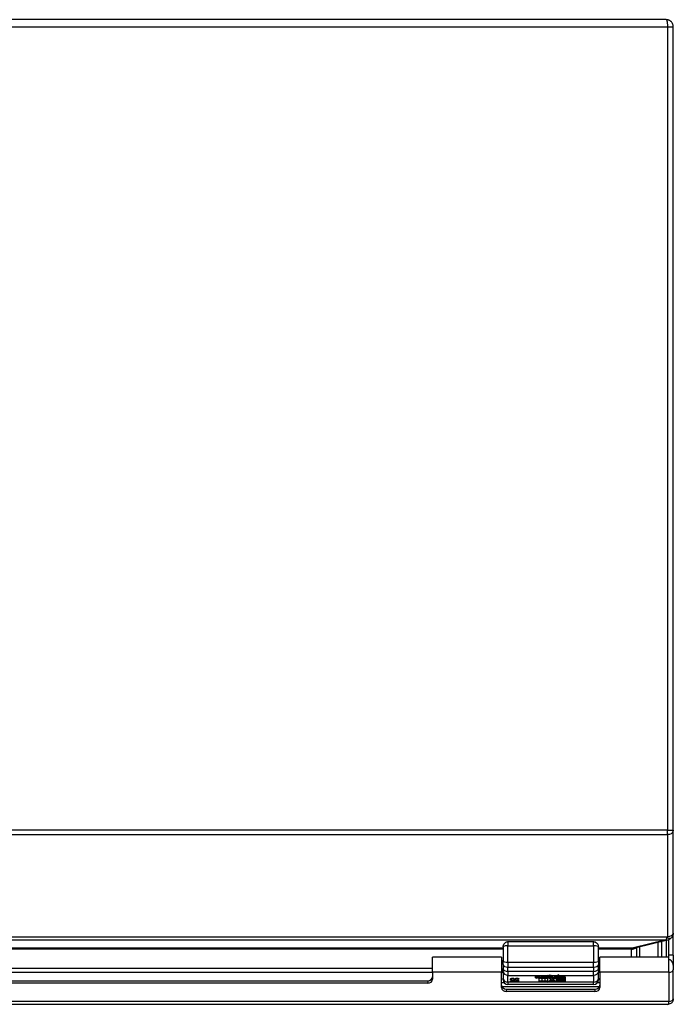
# Model space of a CAD drawing. Header units: inches. Extents: x 10 to 138, y 13 to 85.
# Tile 2 of 41: x 18 to 26, y 13 to 25. Entities that reach past the tile are written whole.
import ezdxf

# ---------------------------------------------------------------- set-up
doc = ezdxf.new("R2010")
doc.units = ezdxf.units.IN
doc.header["$MEASUREMENT"] = 0
doc.layers.add('Visible Edges(ANSI)', color=7, linetype='Continuous', lineweight=25)
doc.layers.add('Visible Tangent Edges(ANSI)', color=7, linetype='Continuous', lineweight=25)

msp = doc.modelspace()

# ---------------------------------------------------------------- linework, layer by layer
at = {"layer": 'Visible Edges(ANSI)'}
for p, q in [((26.119, 24.562), (10.291, 24.562)), ((26.205, 14.637), (26.205, 24.476)), ((26.205, 14.637), (26.205, 14.629)), ((26.205, 13.379), (26.205, 14.629)), ((24.181, 13.274), (25.229, 13.274)), ((25.735, 13.197), (26.136, 13.295)), ((26.02, 13.082), (26.02, 13.267)), ((26.062, 13.277), (26.062, 13.082)), ((26.152, 13.11), (26.152, 13.301)), ((26.205, 13.11), (26.205, 13.379)), ((24.122, 13.209), (24.122, 13.037)), ((25.288, 13.037), (25.288, 13.209)), ((25.735, 13.197), (25.731, 13.196)), ((25.76, 13.082), (25.76, 13.203)), ((24.103, 13.082), (23.259, 13.082)), ((23.259, 12.899), (23.259, 13.082)), ((24.103, 13.082), (24.103, 12.899)), ((24.122, 12.995), (24.122, 13.037)), ((25.288, 13.037), (25.288, 12.995)), ((25.288, 13.028), (25.306, 13.028)), ((25.306, 12.899), (25.306, 13.082)), ((26.152, 13.082), (25.306, 13.082)), ((26.152, 13.055), (26.152, 13.11)), ((26.205, 13.11), (26.205, 12.94)), ((23.259, 12.899), (23.259, 12.813)), ((24.103, 12.711), (24.103, 12.899)), ((24.122, 12.995), (24.122, 12.943)), ((24.122, 12.91), (24.122, 12.943)), ((24.122, 12.91), (24.122, 12.825)), ((25.288, 12.943), (25.288, 12.995)), ((25.288, 12.943), (25.288, 12.91)), ((25.288, 12.825), (25.288, 12.91)), ((25.288, 12.903), (25.306, 12.903)), ((25.306, 12.899), (25.306, 12.711)), ((26.205, 12.94), (26.205, 12.929)), ((26.205, 12.573), (26.205, 12.929)), ((13.211, 12.795), (23.199, 12.795)), ((24.122, 12.807), (24.122, 12.825)), ((24.213, 12.793), (24.214, 12.793)), ((24.213, 12.786), (24.213, 12.793)), ((24.22, 12.814), (24.22, 12.824)), ((24.248, 12.795), (24.248, 12.805)), ((24.258, 12.816), (24.258, 12.823)), ((24.259, 12.816), (24.258, 12.816)), ((24.259, 12.823), (24.259, 12.816)), ((24.268, 12.793), (24.268, 12.793)), ((24.268, 12.786), (24.268, 12.793)), ((24.275, 12.814), (24.275, 12.824)), ((24.303, 12.795), (24.303, 12.805)), ((24.312, 12.816), (24.312, 12.823)), ((24.313, 12.816), (24.312, 12.816)), ((24.313, 12.823), (24.313, 12.816)), ((24.517, 12.84), (24.524, 12.861)), ((24.524, 12.861), (24.538, 12.861)), ((24.531, 12.856), (24.533, 12.861)), ((24.538, 12.861), (24.531, 12.84)), ((24.531, 12.839), (24.531, 12.855)), ((24.552, 12.836), (24.552, 12.841)), ((24.555, 12.848), (24.559, 12.861)), ((24.559, 12.861), (24.573, 12.861)), ((24.565, 12.778), (24.565, 12.826)), ((24.565, 12.794), (24.596, 12.794)), ((24.566, 12.839), (24.566, 12.855)), ((24.567, 12.856), (24.568, 12.861)), ((24.573, 12.861), (24.567, 12.84)), ((24.583, 12.827), (24.583, 12.83)), ((24.583, 12.83), (24.583, 12.827)), ((24.583, 12.827), (24.596, 12.827)), ((24.584, 12.834), (24.584, 12.838)), ((24.588, 12.834), (24.584, 12.834)), ((24.587, 12.828), (24.588, 12.834)), ((24.599, 12.828), (24.587, 12.828)), ((24.588, 12.834), (24.588, 12.842)), ((24.589, 12.844), (24.599, 12.844)), ((24.591, 12.848), (24.595, 12.861)), ((24.595, 12.861), (24.609, 12.861)), ((24.596, 12.827), (24.596, 12.778)), ((24.599, 12.844), (24.604, 12.861)), ((24.609, 12.861), (24.599, 12.828)), ((24.599, 12.828), (24.599, 12.844)), ((24.6, 12.827), (24.623, 12.827)), ((24.6, 12.778), (24.6, 12.827)), ((24.6, 12.794), (24.631, 12.794)), ((24.605, 12.828), (24.63, 12.844)), ((24.622, 12.828), (24.605, 12.828)), ((24.616, 12.861), (24.633, 12.861)), ((24.63, 12.844), (24.616, 12.861)), ((24.622, 12.828), (24.622, 12.839)), ((24.636, 12.839), (24.622, 12.828)), ((24.623, 12.827), (24.631, 12.833)), ((24.629, 12.861), (24.63, 12.86)), ((24.63, 12.844), (24.63, 12.86)), ((24.63, 12.851), (24.636, 12.855)), ((24.631, 12.833), (24.631, 12.778)), ((24.633, 12.861), (24.641, 12.849)), ((24.636, 12.839), (24.636, 12.855)), ((24.636, 12.855), (24.637, 12.855)), ((24.638, 12.839), (24.636, 12.839)), ((24.636, 12.837), (24.644, 12.827)), ((24.636, 12.778), (24.636, 12.837)), ((24.636, 12.794), (24.667, 12.794)), ((24.638, 12.839), (24.638, 12.854)), ((24.646, 12.828), (24.638, 12.839)), ((24.641, 12.849), (24.643, 12.849)), ((24.642, 12.849), (24.646, 12.844)), ((24.643, 12.849), (24.657, 12.861)), ((24.644, 12.827), (24.667, 12.827)), ((24.646, 12.828), (24.646, 12.844)), ((24.646, 12.844), (24.649, 12.844)), ((24.663, 12.828), (24.646, 12.828)), ((24.674, 12.861), (24.649, 12.844)), ((24.649, 12.844), (24.649, 12.854)), ((24.649, 12.844), (24.663, 12.828)), ((24.657, 12.861), (24.674, 12.861)), ((24.667, 12.827), (24.667, 12.779)), ((24.667, 12.779), (24.706, 12.808)), ((24.673, 12.847), (24.712, 12.847)), ((24.68, 12.854), (24.68, 12.86)), ((24.684, 12.839), (24.684, 12.847)), ((24.706, 12.808), (24.684, 12.826)), ((24.685, 12.841), (24.685, 12.847)), ((24.71, 12.841), (24.685, 12.841)), ((24.686, 12.828), (24.686, 12.835)), ((24.687, 12.794), (24.706, 12.794)), ((24.703, 12.827), (24.706, 12.824)), ((24.706, 12.808), (24.706, 12.824)), ((24.706, 12.794), (24.721, 12.81)), ((24.706, 12.778), (24.706, 12.794)), ((24.721, 12.794), (24.706, 12.778)), ((24.71, 12.841), (24.71, 12.847)), ((24.712, 12.849), (24.712, 12.86)), ((24.715, 12.831), (24.723, 12.824)), ((24.721, 12.794), (24.721, 12.81)), ((24.721, 12.81), (24.739, 12.794)), ((24.739, 12.778), (24.721, 12.794)), ((24.723, 12.824), (24.756, 12.851)), ((24.737, 12.827), (24.757, 12.843)), ((24.737, 12.811), (24.737, 12.827)), ((24.758, 12.827), (24.737, 12.811)), ((24.737, 12.811), (24.776, 12.778)), ((24.739, 12.778), (24.739, 12.794)), ((24.739, 12.794), (24.757, 12.794)), ((24.756, 12.851), (24.758, 12.842)), ((24.758, 12.842), (24.79, 12.861)), ((24.758, 12.827), (24.758, 12.842)), ((24.758, 12.842), (24.76, 12.838)), ((24.76, 12.821), (24.758, 12.827)), ((24.76, 12.838), (24.771, 12.85)), ((24.776, 12.839), (24.76, 12.821)), ((24.76, 12.821), (24.76, 12.838)), ((24.776, 12.839), (24.776, 12.853)), ((24.776, 12.822), (24.776, 12.839)), ((24.776, 12.838), (24.88, 12.838)), ((24.88, 12.822), (24.776, 12.822)), ((24.776, 12.819), (24.88, 12.819)), ((24.776, 12.8), (24.776, 12.819)), ((24.776, 12.816), (24.88, 12.816)), ((24.88, 12.8), (24.776, 12.8)), ((24.776, 12.797), (24.88, 12.797)), ((24.776, 12.778), (24.776, 12.797)), ((24.776, 12.794), (24.88, 12.794)), ((24.796, 12.861), (24.778, 12.841)), ((24.778, 12.841), (24.778, 12.854)), ((24.778, 12.841), (24.88, 12.841)), ((24.88, 12.841), (24.88, 12.822)), ((24.88, 12.819), (24.88, 12.8)), ((24.88, 12.797), (24.88, 12.778)), ((25.288, 12.825), (25.288, 12.807)), ((23.199, 12.764), (13.211, 12.764)), ((24.135, 12.77), (24.103, 12.77)), ((24.107, 12.725), (25.303, 12.725)), ((24.163, 12.692), (25.246, 12.692)), ((25.246, 12.662), (24.163, 12.662)), ((25.229, 12.748), (24.181, 12.748)), ((24.596, 12.778), (24.565, 12.778)), ((24.631, 12.778), (24.6, 12.778)), ((24.706, 12.778), (24.636, 12.778)), ((24.88, 12.778), (24.739, 12.778)), ((25.306, 12.77), (25.275, 12.77)), ((26.139, 12.506), (10.271, 12.506))]:
    msp.add_line(p, q, dxfattribs=at)
at = {"layer": 'Visible Edges(ANSI)', "flags": 128}
for points in [[(26.205, 24.476), (26.205, 24.482), (26.204, 24.489), (26.203, 24.496), (26.201, 24.502), (26.199, 24.508), (26.196, 24.514), (26.193, 24.519), (26.19, 24.525), (26.186, 24.529), (26.182, 24.534), (26.179, 24.538), (26.174, 24.541), (26.17, 24.545), (26.166, 24.548), (26.161, 24.55), (26.157, 24.553), (26.152, 24.555), (26.148, 24.557), (26.143, 24.558), (26.138, 24.559), (26.133, 24.56), (26.129, 24.561), (26.124, 24.561), (26.119, 24.562)], [(24.122, 13.209), (24.123, 13.22), (24.126, 13.231), (24.13, 13.242), (24.137, 13.251), (24.145, 13.26), (24.156, 13.267), (24.162, 13.27), (24.168, 13.272), (24.175, 13.273), (24.181, 13.274)], [(25.229, 13.274), (25.235, 13.273), (25.242, 13.272), (25.248, 13.27), (25.254, 13.267), (25.265, 13.26), (25.273, 13.251), (25.28, 13.242), (25.284, 13.231), (25.287, 13.22), (25.288, 13.209)], [(26.136, 13.295), (26.144, 13.297), (26.15, 13.3), (26.16, 13.305), (26.167, 13.31), (26.174, 13.315)], [(26.205, 13.379), (26.204, 13.369), (26.203, 13.36), (26.2, 13.351), (26.197, 13.343), (26.192, 13.335), (26.187, 13.328), (26.182, 13.322), (26.176, 13.316)], [(26.152, 13.055), (26.157, 13.055), (26.161, 13.054), (26.166, 13.052), (26.17, 13.049), (26.173, 13.046), (26.177, 13.043), (26.18, 13.039), (26.183, 13.035), (26.186, 13.031), (26.189, 13.026), (26.191, 13.02), (26.194, 13.015), (26.196, 13.009), (26.198, 13.003), (26.199, 12.996), (26.201, 12.99), (26.202, 12.983), (26.203, 12.977), (26.204, 12.97), (26.204, 12.964), (26.205, 12.957), (26.205, 12.951), (26.205, 12.946), (26.205, 12.94)], [(24.21, 12.814), (24.211, 12.814), (24.211, 12.814), (24.211, 12.815), (24.211, 12.815), (24.211, 12.816), (24.211, 12.816), (24.211, 12.816), (24.211, 12.817), (24.211, 12.817), (24.212, 12.818), (24.212, 12.818), (24.212, 12.818), (24.212, 12.819), (24.213, 12.819), (24.213, 12.819), (24.213, 12.82), (24.214, 12.82), (24.214, 12.82), (24.215, 12.821), (24.215, 12.821), (24.215, 12.821), (24.216, 12.822), (24.216, 12.822), (24.217, 12.822)], [(24.225, 12.803), (24.223, 12.804), (24.222, 12.804), (24.221, 12.804), (24.22, 12.804), (24.219, 12.805), (24.218, 12.805), (24.217, 12.805), (24.217, 12.806), (24.216, 12.806), (24.215, 12.806), (24.214, 12.807), (24.214, 12.807), (24.213, 12.808), (24.213, 12.808), (24.212, 12.809), (24.212, 12.809), (24.212, 12.81), (24.211, 12.81), (24.211, 12.811), (24.211, 12.811), (24.211, 12.812), (24.211, 12.812), (24.211, 12.813), (24.21, 12.814)], [(24.234, 12.784), (24.233, 12.784), (24.232, 12.784), (24.231, 12.784), (24.23, 12.784), (24.229, 12.784), (24.229, 12.784), (24.228, 12.784), (24.227, 12.784), (24.226, 12.784), (24.225, 12.784), (24.224, 12.784), (24.223, 12.785), (24.222, 12.785), (24.221, 12.785), (24.22, 12.785), (24.22, 12.785), (24.219, 12.785), (24.218, 12.785), (24.217, 12.786), (24.216, 12.786), (24.216, 12.786), (24.215, 12.786), (24.214, 12.786), (24.213, 12.786)], [(24.214, 12.793), (24.215, 12.793), (24.215, 12.792), (24.216, 12.792), (24.216, 12.792), (24.217, 12.792), (24.218, 12.791), (24.219, 12.791), (24.219, 12.791), (24.22, 12.791), (24.221, 12.79), (24.222, 12.79), (24.223, 12.79), (24.223, 12.79), (24.224, 12.789), (24.225, 12.789), (24.226, 12.789), (24.227, 12.789), (24.228, 12.789), (24.229, 12.789), (24.23, 12.789), (24.231, 12.789), (24.232, 12.789), (24.233, 12.789), (24.234, 12.789)], [(24.216, 12.822), (24.216, 12.822), (24.217, 12.822), (24.217, 12.822), (24.217, 12.822), (24.217, 12.822), (24.217, 12.822), (24.217, 12.821), (24.218, 12.821), (24.218, 12.821), (24.218, 12.821), (24.218, 12.821), (24.218, 12.821), (24.218, 12.821), (24.219, 12.821), (24.219, 12.821), (24.219, 12.821), (24.219, 12.821), (24.219, 12.821), (24.219, 12.821), (24.22, 12.821), (24.22, 12.821), (24.22, 12.821), (24.22, 12.821), (24.22, 12.82)], [(24.217, 12.822), (24.217, 12.823), (24.218, 12.823), (24.219, 12.823), (24.219, 12.823), (24.22, 12.824), (24.221, 12.824), (24.221, 12.824), (24.222, 12.824), (24.223, 12.824), (24.223, 12.825), (24.224, 12.825), (24.225, 12.825), (24.225, 12.825), (24.226, 12.825), (24.227, 12.825), (24.228, 12.826), (24.229, 12.826), (24.229, 12.826), (24.23, 12.826), (24.231, 12.826), (24.232, 12.826), (24.233, 12.826), (24.234, 12.826), (24.235, 12.826)], [(24.236, 12.821), (24.235, 12.821), (24.234, 12.821), (24.232, 12.821), (24.231, 12.821), (24.23, 12.821), (24.229, 12.821), (24.228, 12.821), (24.227, 12.82), (24.227, 12.82), (24.226, 12.82), (24.225, 12.82), (24.224, 12.819), (24.224, 12.819), (24.223, 12.819), (24.223, 12.818), (24.222, 12.818), (24.222, 12.818), (24.221, 12.817), (24.221, 12.817), (24.221, 12.816), (24.221, 12.816), (24.22, 12.815), (24.22, 12.815), (24.22, 12.814)], [(24.22, 12.814), (24.22, 12.814), (24.22, 12.814), (24.22, 12.813), (24.221, 12.813), (24.221, 12.813), (24.221, 12.812), (24.221, 12.812), (24.221, 12.812), (24.221, 12.811), (24.222, 12.811), (24.222, 12.811), (24.222, 12.811), (24.223, 12.81), (24.223, 12.81), (24.224, 12.81), (24.224, 12.81), (24.225, 12.809), (24.225, 12.809), (24.226, 12.809), (24.226, 12.809), (24.227, 12.809), (24.228, 12.809), (24.228, 12.808), (24.229, 12.808)], [(24.239, 12.801), (24.239, 12.801), (24.238, 12.801), (24.238, 12.801), (24.237, 12.802), (24.236, 12.802), (24.236, 12.802), (24.235, 12.802), (24.235, 12.802), (24.234, 12.802), (24.233, 12.802), (24.232, 12.802), (24.232, 12.802), (24.231, 12.802), (24.23, 12.802), (24.23, 12.803), (24.229, 12.803), (24.228, 12.803), (24.228, 12.803), (24.227, 12.803), (24.227, 12.803), (24.226, 12.803), (24.226, 12.803), (24.225, 12.803), (24.225, 12.803)], [(24.229, 12.808), (24.23, 12.808), (24.23, 12.808), (24.231, 12.808), (24.231, 12.808), (24.232, 12.808), (24.232, 12.808), (24.233, 12.808), (24.233, 12.808), (24.234, 12.808), (24.234, 12.807), (24.235, 12.807), (24.235, 12.807), (24.236, 12.807), (24.236, 12.807), (24.236, 12.807), (24.237, 12.807), (24.238, 12.807), (24.238, 12.807), (24.239, 12.807), (24.239, 12.807), (24.24, 12.807), (24.241, 12.807), (24.241, 12.807), (24.242, 12.806)], [(24.234, 12.789), (24.235, 12.789), (24.236, 12.789), (24.237, 12.789), (24.238, 12.789), (24.239, 12.789), (24.24, 12.789), (24.24, 12.789), (24.241, 12.789), (24.242, 12.79), (24.243, 12.79), (24.244, 12.79), (24.244, 12.79), (24.245, 12.791), (24.246, 12.791), (24.246, 12.791), (24.247, 12.792), (24.247, 12.792), (24.247, 12.792), (24.248, 12.793), (24.248, 12.793), (24.248, 12.794), (24.248, 12.794), (24.248, 12.794), (24.248, 12.795)], [(24.258, 12.795), (24.258, 12.795), (24.258, 12.794), (24.258, 12.793), (24.257, 12.792), (24.257, 12.792), (24.256, 12.791), (24.256, 12.79), (24.255, 12.79), (24.254, 12.789), (24.253, 12.788), (24.253, 12.788), (24.251, 12.787), (24.25, 12.787), (24.249, 12.786), (24.248, 12.786), (24.247, 12.785), (24.245, 12.785), (24.244, 12.785), (24.242, 12.784), (24.241, 12.784), (24.239, 12.784), (24.238, 12.784), (24.236, 12.784), (24.234, 12.784)], [(24.235, 12.826), (24.237, 12.826), (24.238, 12.826), (24.239, 12.826), (24.24, 12.826), (24.241, 12.826), (24.243, 12.826), (24.244, 12.826), (24.245, 12.826), (24.246, 12.825), (24.247, 12.825), (24.248, 12.825), (24.248, 12.825), (24.249, 12.825), (24.25, 12.825), (24.251, 12.825), (24.252, 12.824), (24.253, 12.824), (24.254, 12.824), (24.255, 12.824), (24.255, 12.824), (24.256, 12.823), (24.257, 12.823), (24.258, 12.823), (24.259, 12.823)], [(24.258, 12.816), (24.257, 12.816), (24.256, 12.817), (24.256, 12.817), (24.255, 12.818), (24.254, 12.818), (24.253, 12.818), (24.252, 12.819), (24.251, 12.819), (24.25, 12.819), (24.249, 12.819), (24.248, 12.82), (24.247, 12.82), (24.246, 12.82), (24.245, 12.82), (24.245, 12.82), (24.244, 12.821), (24.243, 12.821), (24.242, 12.821), (24.241, 12.821), (24.24, 12.821), (24.239, 12.821), (24.238, 12.821), (24.237, 12.821), (24.236, 12.821)], [(24.248, 12.795), (24.248, 12.795), (24.248, 12.796), (24.248, 12.796), (24.248, 12.797), (24.248, 12.797), (24.248, 12.797), (24.248, 12.798), (24.247, 12.798), (24.247, 12.798), (24.247, 12.798), (24.246, 12.799), (24.246, 12.799), (24.246, 12.799), (24.245, 12.8), (24.245, 12.8), (24.244, 12.8), (24.244, 12.8), (24.243, 12.8), (24.242, 12.801), (24.242, 12.801), (24.241, 12.801), (24.241, 12.801), (24.24, 12.801), (24.239, 12.801)], [(24.242, 12.806), (24.242, 12.806), (24.243, 12.806), (24.244, 12.806), (24.244, 12.806), (24.245, 12.806), (24.245, 12.806), (24.246, 12.806), (24.246, 12.806), (24.247, 12.805), (24.247, 12.805), (24.248, 12.805), (24.248, 12.805), (24.249, 12.805), (24.249, 12.805), (24.25, 12.805), (24.25, 12.804), (24.251, 12.804), (24.251, 12.804), (24.252, 12.804), (24.252, 12.804), (24.252, 12.803), (24.253, 12.803), (24.253, 12.803), (24.254, 12.803)], [(24.248, 12.802), (24.248, 12.802), (24.249, 12.802), (24.249, 12.802), (24.249, 12.802), (24.249, 12.802), (24.249, 12.802), (24.249, 12.802), (24.25, 12.803), (24.25, 12.803), (24.25, 12.803), (24.25, 12.803), (24.25, 12.803), (24.25, 12.803), (24.251, 12.803), (24.251, 12.803), (24.251, 12.803), (24.251, 12.803), (24.251, 12.803), (24.251, 12.803), (24.251, 12.803), (24.252, 12.803), (24.252, 12.803), (24.252, 12.804), (24.252, 12.804)], [(24.254, 12.803), (24.254, 12.803), (24.254, 12.802), (24.255, 12.802), (24.255, 12.802), (24.255, 12.802), (24.255, 12.801), (24.256, 12.801), (24.256, 12.801), (24.256, 12.801), (24.257, 12.8), (24.257, 12.8), (24.257, 12.8), (24.257, 12.799), (24.257, 12.799), (24.257, 12.799), (24.258, 12.798), (24.258, 12.798), (24.258, 12.798), (24.258, 12.797), (24.258, 12.797), (24.258, 12.797), (24.258, 12.796), (24.258, 12.796), (24.258, 12.795)], [(24.265, 12.814), (24.265, 12.814), (24.265, 12.814), (24.265, 12.815), (24.265, 12.815), (24.265, 12.816), (24.265, 12.816), (24.265, 12.816), (24.266, 12.817), (24.266, 12.817), (24.266, 12.818), (24.266, 12.818), (24.266, 12.818), (24.267, 12.819), (24.267, 12.819), (24.267, 12.819), (24.268, 12.82), (24.268, 12.82), (24.268, 12.82), (24.269, 12.821), (24.269, 12.821), (24.27, 12.821), (24.27, 12.822), (24.271, 12.822), (24.271, 12.822)], [(24.279, 12.803), (24.278, 12.804), (24.277, 12.804), (24.275, 12.804), (24.274, 12.804), (24.273, 12.805), (24.273, 12.805), (24.272, 12.805), (24.271, 12.806), (24.27, 12.806), (24.269, 12.806), (24.269, 12.807), (24.268, 12.807), (24.268, 12.808), (24.267, 12.808), (24.267, 12.809), (24.266, 12.809), (24.266, 12.81), (24.266, 12.81), (24.265, 12.811), (24.265, 12.811), (24.265, 12.812), (24.265, 12.812), (24.265, 12.813), (24.265, 12.814)], [(24.268, 12.793), (24.269, 12.793), (24.269, 12.792), (24.27, 12.792), (24.271, 12.792), (24.271, 12.792), (24.272, 12.791), (24.273, 12.791), (24.274, 12.791), (24.274, 12.791), (24.275, 12.79), (24.276, 12.79), (24.277, 12.79), (24.278, 12.79), (24.279, 12.789), (24.28, 12.789), (24.28, 12.789), (24.281, 12.789), (24.282, 12.789), (24.283, 12.789), (24.284, 12.789), (24.285, 12.789), (24.286, 12.789), (24.287, 12.789), (24.288, 12.789)], [(24.289, 12.784), (24.288, 12.784), (24.287, 12.784), (24.286, 12.784), (24.285, 12.784), (24.284, 12.784), (24.283, 12.784), (24.282, 12.784), (24.281, 12.784), (24.28, 12.784), (24.279, 12.784), (24.278, 12.784), (24.277, 12.785), (24.276, 12.785), (24.276, 12.785), (24.275, 12.785), (24.274, 12.785), (24.273, 12.785), (24.272, 12.785), (24.271, 12.786), (24.271, 12.786), (24.27, 12.786), (24.269, 12.786), (24.268, 12.786), (24.268, 12.786)], [(24.271, 12.822), (24.272, 12.823), (24.272, 12.823), (24.273, 12.823), (24.274, 12.823), (24.274, 12.824), (24.275, 12.824), (24.275, 12.824), (24.276, 12.824), (24.277, 12.824), (24.277, 12.825), (24.278, 12.825), (24.279, 12.825), (24.28, 12.825), (24.28, 12.825), (24.281, 12.825), (24.282, 12.826), (24.283, 12.826), (24.284, 12.826), (24.285, 12.826), (24.286, 12.826), (24.287, 12.826), (24.288, 12.826), (24.289, 12.826), (24.29, 12.826)], [(24.271, 12.822), (24.271, 12.822), (24.271, 12.822), (24.271, 12.822), (24.271, 12.822), (24.271, 12.822), (24.271, 12.822), (24.272, 12.821), (24.272, 12.821), (24.272, 12.821), (24.272, 12.821), (24.272, 12.821), (24.272, 12.821), (24.273, 12.821), (24.273, 12.821), (24.273, 12.821), (24.273, 12.821), (24.273, 12.821), (24.273, 12.821), (24.274, 12.821), (24.274, 12.821), (24.274, 12.821), (24.274, 12.821), (24.274, 12.821), (24.275, 12.82)], [(24.29, 12.821), (24.289, 12.821), (24.288, 12.821), (24.287, 12.821), (24.286, 12.821), (24.285, 12.821), (24.284, 12.821), (24.283, 12.821), (24.282, 12.82), (24.281, 12.82), (24.28, 12.82), (24.279, 12.82), (24.279, 12.819), (24.278, 12.819), (24.277, 12.819), (24.277, 12.818), (24.276, 12.818), (24.276, 12.818), (24.276, 12.817), (24.275, 12.817), (24.275, 12.816), (24.275, 12.816), (24.275, 12.815), (24.275, 12.815), (24.275, 12.814)], [(24.275, 12.814), (24.275, 12.814), (24.275, 12.814), (24.275, 12.813), (24.275, 12.813), (24.275, 12.813), (24.275, 12.812), (24.275, 12.812), (24.276, 12.812), (24.276, 12.811), (24.276, 12.811), (24.276, 12.811), (24.277, 12.811), (24.277, 12.81), (24.277, 12.81), (24.278, 12.81), (24.278, 12.81), (24.279, 12.809), (24.279, 12.809), (24.28, 12.809), (24.281, 12.809), (24.281, 12.809), (24.282, 12.809), (24.283, 12.808), (24.283, 12.808)], [(24.293, 12.801), (24.293, 12.801), (24.292, 12.801), (24.292, 12.801), (24.291, 12.802), (24.291, 12.802), (24.29, 12.802), (24.289, 12.802), (24.289, 12.802), (24.288, 12.802), (24.287, 12.802), (24.287, 12.802), (24.286, 12.802), (24.285, 12.802), (24.285, 12.802), (24.284, 12.803), (24.283, 12.803), (24.283, 12.803), (24.282, 12.803), (24.281, 12.803), (24.281, 12.803), (24.28, 12.803), (24.28, 12.803), (24.279, 12.803), (24.279, 12.803)], [(24.283, 12.808), (24.284, 12.808), (24.284, 12.808), (24.285, 12.808), (24.285, 12.808), (24.286, 12.808), (24.286, 12.808), (24.287, 12.808), (24.287, 12.808), (24.288, 12.808), (24.288, 12.807), (24.289, 12.807), (24.289, 12.807), (24.29, 12.807), (24.29, 12.807), (24.291, 12.807), (24.291, 12.807), (24.292, 12.807), (24.292, 12.807), (24.293, 12.807), (24.294, 12.807), (24.294, 12.807), (24.295, 12.807), (24.295, 12.807), (24.296, 12.806)], [(24.288, 12.789), (24.289, 12.789), (24.29, 12.789), (24.291, 12.789), (24.292, 12.789), (24.293, 12.789), (24.294, 12.789), (24.295, 12.789), (24.296, 12.789), (24.296, 12.79), (24.297, 12.79), (24.298, 12.79), (24.299, 12.79), (24.299, 12.791), (24.3, 12.791), (24.3, 12.791), (24.301, 12.792), (24.301, 12.792), (24.302, 12.792), (24.302, 12.793), (24.302, 12.793), (24.302, 12.794), (24.302, 12.794), (24.303, 12.794), (24.303, 12.795)], [(24.312, 12.795), (24.312, 12.795), (24.312, 12.794), (24.312, 12.793), (24.312, 12.792), (24.311, 12.792), (24.311, 12.791), (24.31, 12.79), (24.309, 12.79), (24.309, 12.789), (24.308, 12.788), (24.307, 12.788), (24.306, 12.787), (24.305, 12.787), (24.303, 12.786), (24.302, 12.786), (24.301, 12.785), (24.299, 12.785), (24.298, 12.785), (24.297, 12.784), (24.295, 12.784), (24.294, 12.784), (24.292, 12.784), (24.29, 12.784), (24.289, 12.784)], [(24.29, 12.826), (24.291, 12.826), (24.292, 12.826), (24.293, 12.826), (24.295, 12.826), (24.296, 12.826), (24.297, 12.826), (24.298, 12.826), (24.299, 12.826), (24.3, 12.825), (24.301, 12.825), (24.302, 12.825), (24.303, 12.825), (24.304, 12.825), (24.305, 12.825), (24.305, 12.825), (24.306, 12.824), (24.307, 12.824), (24.308, 12.824), (24.309, 12.824), (24.31, 12.824), (24.311, 12.823), (24.311, 12.823), (24.312, 12.823), (24.313, 12.823)], [(24.312, 12.816), (24.311, 12.816), (24.311, 12.817), (24.31, 12.817), (24.309, 12.818), (24.308, 12.818), (24.307, 12.818), (24.306, 12.819), (24.305, 12.819), (24.305, 12.819), (24.304, 12.819), (24.303, 12.82), (24.302, 12.82), (24.301, 12.82), (24.3, 12.82), (24.299, 12.82), (24.298, 12.821), (24.297, 12.821), (24.296, 12.821), (24.295, 12.821), (24.294, 12.821), (24.293, 12.821), (24.292, 12.821), (24.291, 12.821), (24.29, 12.821)], [(24.303, 12.795), (24.303, 12.795), (24.303, 12.796), (24.302, 12.796), (24.302, 12.797), (24.302, 12.797), (24.302, 12.797), (24.302, 12.798), (24.302, 12.798), (24.301, 12.798), (24.301, 12.798), (24.301, 12.799), (24.3, 12.799), (24.3, 12.799), (24.299, 12.8), (24.299, 12.8), (24.298, 12.8), (24.298, 12.8), (24.297, 12.8), (24.297, 12.801), (24.296, 12.801), (24.295, 12.801), (24.295, 12.801), (24.294, 12.801), (24.293, 12.801)], [(24.296, 12.806), (24.297, 12.806), (24.297, 12.806), (24.298, 12.806), (24.298, 12.806), (24.299, 12.806), (24.3, 12.806), (24.3, 12.806), (24.301, 12.806), (24.301, 12.805), (24.302, 12.805), (24.302, 12.805), (24.303, 12.805), (24.303, 12.805), (24.304, 12.805), (24.304, 12.805), (24.305, 12.804), (24.305, 12.804), (24.305, 12.804), (24.306, 12.804), (24.306, 12.804), (24.307, 12.803), (24.307, 12.803), (24.307, 12.803), (24.308, 12.803)], [(24.303, 12.802), (24.303, 12.802), (24.303, 12.802), (24.303, 12.802), (24.303, 12.802), (24.303, 12.802), (24.304, 12.802), (24.304, 12.802), (24.304, 12.803), (24.304, 12.803), (24.304, 12.803), (24.304, 12.803), (24.305, 12.803), (24.305, 12.803), (24.305, 12.803), (24.305, 12.803), (24.305, 12.803), (24.305, 12.803), (24.305, 12.803), (24.306, 12.803), (24.306, 12.803), (24.306, 12.803), (24.306, 12.803), (24.306, 12.804), (24.306, 12.804)], [(24.308, 12.803), (24.308, 12.803), (24.309, 12.802), (24.309, 12.802), (24.309, 12.802), (24.309, 12.802), (24.31, 12.801), (24.31, 12.801), (24.31, 12.801), (24.311, 12.801), (24.311, 12.8), (24.311, 12.8), (24.311, 12.8), (24.311, 12.799), (24.312, 12.799), (24.312, 12.799), (24.312, 12.798), (24.312, 12.798), (24.312, 12.798), (24.312, 12.797), (24.312, 12.797), (24.312, 12.797), (24.312, 12.796), (24.312, 12.796), (24.312, 12.795)], [(26.205, 12.573), (26.204, 12.561), (26.201, 12.549), (26.195, 12.537), (26.191, 12.531), (26.186, 12.526), (26.18, 12.521), (26.175, 12.517), (26.162, 12.511), (26.15, 12.507), (26.139, 12.506)]]:
    msp.add_lwpolyline(points, dxfattribs=at)
at = {"layer": 'Visible Edges(ANSI)'}
for centre, radius, start, end in [((24.103, 13.045), 0.0197, 272.5104, 0), ((24.103, 12.887), 0.0197, 0, 87.4896), ((24.181, 12.807), 0.0591, 180, 270), ((25.229, 12.807), 0.0591, 270, 0)]:
    msp.add_arc(centre, radius, start, end, dxfattribs=at)
for centre, major_axis, ratio, start_param, end_param in [((26.122, 13.379), (-0.023, 0.0793), 0.998038, 3.538279, 3.570612), ((23.199, 12.844), (0.06, 0), 0.819152, 4.712389, 6.283185), ((23.199, 12.813), (0.06, 0), 0.819152, 4.712389, 6.283185), ((24.547, 12.837), (-0.0302, 0), 0.573576, 6.091199, 6.605631), ((24.528, 12.834), (-0.011, 0), 0.573576, 0.322446, 1.56519), ((24.528, 12.85), (0.011, 0), 0.573576, 3.688876, 4.706783), ((24.528, 12.858), (0.0258, 0), 0.573576, 4.706783, 4.818457), ((24.528, 12.842), (-0.0258, 0), 0.573576, 1.56519, 2.686948), ((24.544, 12.855), (-0.0129, 0), 0.573576, 6.108516, 6.283185), ((24.544, 12.839), (-0.0129, 0), 0.573576, 6.108516, 6.694188), ((24.538, 12.838), (0.0063, 0), 0.573576, 3.552596, 4.818901), ((24.537, 12.842), (0.0132, 0), 0.573576, 4.818901, 5.717844), ((24.507, 12.852), (0.0488, 0), 0.573576, 5.734426, 6.123063), ((24.582, 12.837), (-0.0302, 0), 0.573576, 0.063127, 0.29658), ((24.563, 12.833), (-0.0106, 0), 0.573576, 0.29658, 1.56168), ((24.563, 12.85), (0.0106, 0), 0.573576, 3.774976, 4.703272), ((24.563, 12.858), (0.0252, 0), 0.573576, 4.703272, 4.842382), ((24.563, 12.842), (-0.0252, 0), 0.573576, 1.56168, 2.572814), ((24.565, 12.84), (0.0252, 0), 0.573576, 4.691362, 5.525449), ((24.579, 12.855), (-0.0129, 0), 0.573576, 6.108652, 6.283185), ((24.579, 12.839), (-0.0129, 0), 0.573576, 6.108652, 6.694335), ((24.573, 12.838), (0.0063, 0), 0.573576, 3.552742, 4.817632), ((24.573, 12.842), (0.0132, 0), 0.573576, 4.817632, 5.717685), ((24.543, 12.852), (0.0488, 0), 0.573576, 5.717685, 6.108652), ((24.7, 12.84), (-0.0296, 0), 0.573576, 5.867021, 6.69935), ((24.688, 12.837), (-0.016, 0), 0.573576, 0.416165, 1.484929), ((24.688, 12.853), (0.016, 0), 0.573576, 3.870334, 4.448547), ((24.699, 12.825), (0.0637, 0), 0.573576, 1.4235, 1.873336), ((24.693, 12.837), (-0.0322, 0), 0.573576, 4.270443, 5.106151), ((24.694, 12.839), (-0.01, 0), 0.573576, 5.784976, 7.176186), ((24.692, 12.845), (0.0346, 0), 0.573576, 4.486876, 5.465997), ((24.692, 12.845), (-0.0314, 0), 0.573576, 1.403394, 2.341681), ((24.695, 12.839), (0.0115, 0), 0.573576, 4.034593, 5.050628), ((24.693, 12.843), (0.0176, 0), 0.573576, 5.050628, 6.160969), ((24.702, 12.849), (0.0101, 0), 0.573576, 5.995661, 7.412036), ((24.705, 12.849), (0.0207, 0), 0.573576, 6.223227, 7.706685), ((24.692, 12.862), (0.0314, 0), 0.573576, 5.417102, 5.483273), ((24.684, 12.866), (0.0418, 0), 0.573576, 5.483273, 5.852516), ((24.684, 12.85), (0.0418, 0), 0.573576, 5.483273, 6.223227), ((24.79, 13.023), (0.162, 0.178), 0.519326, 4.195121, 4.270674), ((24.796, 13.023), (-0.07, -0.195), 0.385317, 0.747676, 0.823229), ((24.163, 12.741), (-0.06, 0), 0.819152, 0, 1.570796), ((24.163, 12.711), (-0.06, 0), 0.819152, 0, 1.570796), ((25.246, 12.741), (0.06, 0), 0.819152, 4.712389, 6.283185), ((25.246, 12.711), (0.06, 0), 0.819152, 4.712389, 6.283185)]:
    msp.add_ellipse(centre, major_axis=major_axis, ratio=ratio, start_param=start_param, end_param=end_param, dxfattribs=at)
at = {"layer": 'Visible Tangent Edges(ANSI)'}
for p, q in [((10.277, 24.476), (26.133, 24.476)), ((26.133, 24.476), (26.205, 24.476)), ((26.133, 24.476), (26.133, 14.637)), ((26.133, 14.637), (10.277, 14.637)), ((10.277, 14.587), (26.133, 14.587)), ((26.133, 14.637), (26.205, 14.637)), ((26.133, 14.587), (26.133, 14.637)), ((26.133, 14.587), (26.133, 13.337)), ((26.129, 13.33), (10.281, 13.33)), ((10.291, 13.294), (26.119, 13.294)), ((24.181, 13.274), (24.181, 13.223)), ((25.229, 13.223), (25.229, 13.274)), ((26.119, 13.294), (25.718, 13.196)), ((26.121, 13.082), (26.121, 13.291)), ((24.122, 13.193), (12.288, 13.193)), ((24.122, 13.181), (12.288, 13.181)), ((24.181, 13.02), (24.181, 13.223)), ((24.181, 13.223), (25.229, 13.223)), ((25.229, 13.223), (25.229, 13.02)), ((25.71, 13.193), (25.288, 13.193)), ((25.688, 13.181), (25.288, 13.181)), ((25.688, 13.183), (25.688, 13.181)), ((25.688, 13.181), (25.688, 13.082)), ((25.791, 13.21), (25.791, 13.082)), ((24.181, 13.02), (24.181, 12.962)), ((25.229, 13.02), (24.181, 13.02)), ((25.229, 12.962), (25.229, 13.02)), ((26.205, 13.11), (26.152, 13.11)), ((26.152, 12.899), (26.152, 13.055)), ((23.259, 12.945), (13.151, 12.945)), ((13.151, 12.901), (23.259, 12.901)), ((24.103, 12.899), (23.259, 12.899)), ((24.103, 12.901), (24.116, 12.901)), ((24.181, 12.91), (24.181, 12.962)), ((24.181, 12.962), (25.229, 12.962)), ((25.229, 12.91), (24.181, 12.91)), ((24.181, 12.91), (24.181, 12.861)), ((25.229, 12.962), (25.229, 12.91)), ((25.229, 12.861), (25.229, 12.91)), ((25.288, 12.901), (25.306, 12.901)), ((26.152, 12.899), (25.306, 12.899)), ((26.152, 12.899), (26.152, 12.542)), ((23.199, 12.795), (23.199, 12.764)), ((24.181, 12.861), (24.79, 12.861)), ((24.181, 12.776), (24.181, 12.861)), ((24.225, 12.803), (24.225, 12.809)), ((24.234, 12.784), (24.234, 12.789)), ((24.236, 12.821), (24.236, 12.826)), ((24.239, 12.801), (24.239, 12.807)), ((24.279, 12.803), (24.279, 12.809)), ((24.289, 12.784), (24.289, 12.789)), ((24.29, 12.821), (24.29, 12.826)), ((24.293, 12.801), (24.293, 12.807)), ((24.518, 12.832), (24.518, 12.843)), ((24.528, 12.827), (24.528, 12.843)), ((24.531, 12.84), (24.531, 12.856)), ((24.553, 12.832), (24.553, 12.843)), ((24.563, 12.827), (24.563, 12.843)), ((24.567, 12.84), (24.567, 12.856)), ((24.673, 12.833), (24.673, 12.847)), ((24.706, 12.854), (24.706, 12.861)), ((24.714, 12.833), (24.714, 12.849)), ((24.726, 12.848), (24.726, 12.85)), ((24.796, 12.861), (25.229, 12.861)), ((25.229, 12.861), (25.229, 12.776)), ((24.163, 12.662), (24.163, 12.692)), ((24.181, 12.776), (24.181, 12.748)), ((25.229, 12.776), (24.181, 12.776)), ((25.229, 12.748), (25.229, 12.776)), ((25.246, 12.692), (25.246, 12.662)), ((26.152, 12.542), (10.258, 12.542))]:
    msp.add_line(p, q, dxfattribs=at)
at = {"layer": 'Visible Tangent Edges(ANSI)', "flags": 128}
for points in [[(26.119, 24.562), (26.12, 24.561), (26.121, 24.561), (26.121, 24.56), (26.122, 24.559), (26.123, 24.558), (26.124, 24.557), (26.124, 24.555), (26.125, 24.553), (26.126, 24.55), (26.127, 24.548), (26.127, 24.545), (26.128, 24.541), (26.129, 24.538), (26.129, 24.534), (26.13, 24.529), (26.13, 24.525), (26.131, 24.519), (26.131, 24.514), (26.132, 24.508), (26.132, 24.502), (26.133, 24.496), (26.133, 24.489), (26.133, 24.482), (26.133, 24.476)], [(26.129, 13.33), (26.129, 13.33), (26.129, 13.329), (26.129, 13.329), (26.129, 13.329), (26.129, 13.329), (26.129, 13.329), (26.129, 13.329), (26.129, 13.329), (26.129, 13.329), (26.129, 13.329), (26.129, 13.329), (26.129, 13.329), (26.129, 13.329), (26.129, 13.329), (26.129, 13.329), (26.129, 13.329), (26.129, 13.329), (26.129, 13.329), (26.129, 13.329), (26.129, 13.328), (26.129, 13.328), (26.129, 13.328), (26.129, 13.328), (26.129, 13.328)], [(25.71, 13.193), (25.708, 13.193), (25.707, 13.193), (25.705, 13.193), (25.704, 13.193), (25.702, 13.192), (25.701, 13.192), (25.7, 13.192), (25.699, 13.191), (25.697, 13.191), (25.696, 13.191), (25.695, 13.19), (25.694, 13.19), (25.693, 13.189), (25.692, 13.189), (25.692, 13.188), (25.691, 13.188), (25.69, 13.187), (25.69, 13.187), (25.689, 13.186), (25.689, 13.186), (25.688, 13.185), (25.688, 13.184), (25.688, 13.184), (25.688, 13.183)]]:
    msp.add_lwpolyline(points, dxfattribs=at)
at = {"layer": 'Visible Tangent Edges(ANSI)'}
for centre, major_axis, ratio, start_param, end_param in [((26.133, 14.629), (0.072, 0), 0.573576, 4.712389, 6.283185), ((26.129, 13.379), (0.0116, 0.086), 0.091728, 3.328463, 4.095049), ((26.119, 13.365), (0.0172, -0.0699), 0.804092, 5.986775, 6.283185), ((26.119, 13.337), (0.014, 0), 0.819152, 5.524048, 6.283185), ((26.129, 13.371), (0.0471, -0.0545), 0.41609, 5.161493, 6.283185), ((26.129, 13.371), (0.0453, -0.056), 0.416441, 5.188096, 6.283185), ((26.133, 13.379), (0.072, 0), 0.573576, 4.712389, 6.283185), ((24.181, 13.209), (0.0591, 0), 0.237143, 1.570796, 3.141593), ((25.229, 13.209), (0.0591, 0), 0.237143, 0, 1.570796), ((25.688, 13.222), (-0.072, 0), 0.573576, 1.570796, 2.585232), ((25.688, 13.23), (-0.072, 0), 0.647715, 1.570796, 2.403485), ((25.71, 13.264), (0.0217, -0.0687), 0.863131, 5.932149, 6.283185), ((25.791, 13.178), (-0.103, 0), 0.245576, 5.497787, 5.622665), ((25.718, 13.267), (0.0172, -0.0699), 0.804092, 5.986775, 6.283185), ((24.181, 13.037), (-0.0591, 0), 0.275637, 0, 1.570796), ((25.229, 13.037), (0.0591, 0), 0.275637, 4.712389, 6.283185), ((24.181, 12.995), (-0.0591, 0), 0.573576, 0, 1.570796), ((24.181, 12.943), (-0.0591, 0), 0.573576, 0, 1.570796), ((24.181, 12.91), (-0.0591, 0), 0.819152, 0, 1.570796), ((25.229, 12.995), (0.0591, 0), 0.573576, 4.712389, 6.283185), ((25.229, 12.943), (0.0591, 0), 0.573576, 4.712389, 6.283185), ((25.229, 12.91), (0.0591, 0), 0.819152, 4.712389, 6.283185), ((26.152, 12.929), (0.053, 0), 0.573576, 4.712389, 6.283185), ((24.181, 12.825), (-0.0591, 0), 0.819152, 0, 1.570796), ((25.229, 12.825), (0.0591, 0), 0.819152, 4.712389, 6.283185), ((26.121, 12.59), (0.0194, -0.0838), 0.288162, 6.216466, 7.176398), ((26.152, 12.573), (0.053, 0), 0.573576, 4.712389, 6.283185)]:
    msp.add_ellipse(centre, major_axis=major_axis, ratio=ratio, start_param=start_param, end_param=end_param, dxfattribs=at)

doc.saveas('drawing.dxf')
